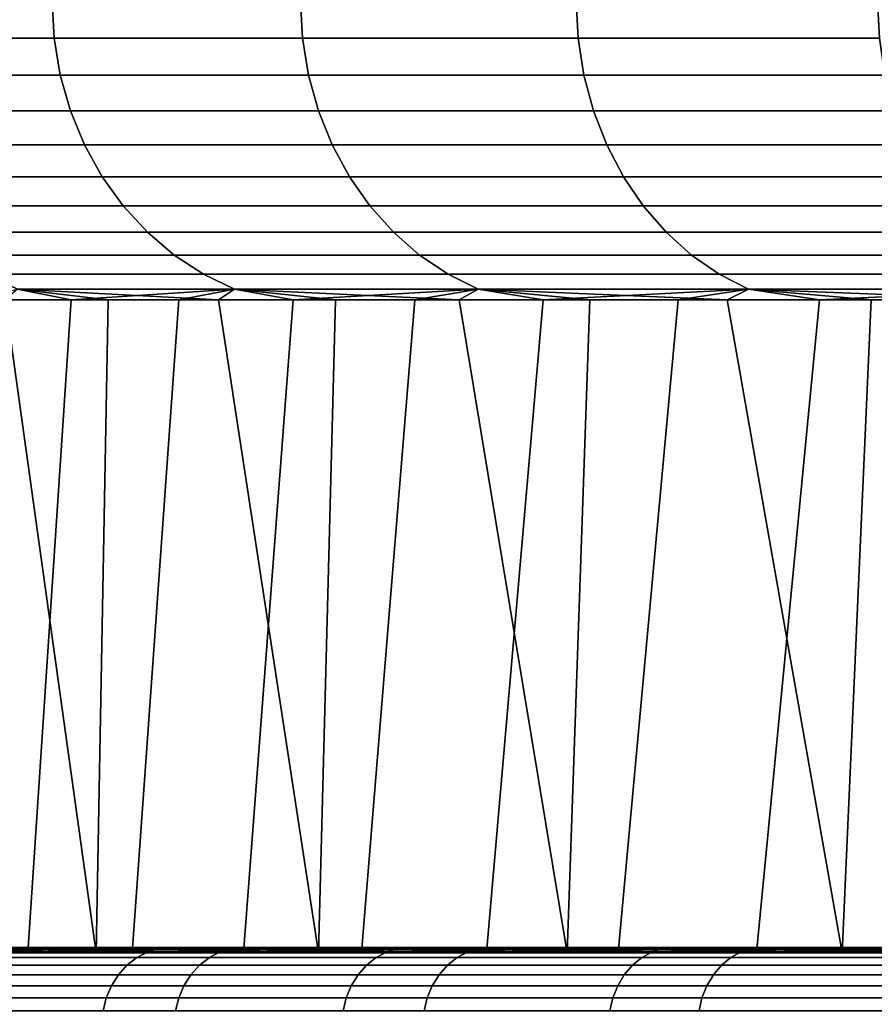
# Model space of a CAD drawing. Header units: metres. Extents: x -166 to 33, y -71 to 34.
# Tile 79 of 256: x -7.2 to -5.53, y -56.06 to -54.14. Entities that reach past the tile are written whole.
import ezdxf

# ---------------------------------------------------------------- set-up
doc = ezdxf.new("R2010")
doc.units = ezdxf.units.M
doc.layers.add('solid_12208131', color=7, linetype='CONTINUOUS')

msp = doc.modelspace()

# ---------------------------------------------------------------- linework, layer by layer
at = {"layer": 'solid_12208131'}
for points in [[(-7.561203, -54.172878, 73.475143), (-7.128992, -54.172878, 74.479897), (-7.133023, -54.099998, 74.481758), (-7.56533, -54.099998, 73.476791)], [(-7.128992, -54.172878, 57.520107), (-7.561203, -54.172878, 58.524853), (-7.56533, -54.099998, 58.523209), (-7.133023, -54.099998, 57.518242)], [(-7.128992, -54.172878, 74.479897), (-6.643018, -54.172878, 75.45977), (-6.646943, -54.099998, 75.461853), (-7.133023, -54.099998, 74.481758)], [(-6.643018, -54.172878, 56.54023), (-7.128992, -54.172878, 57.520107), (-7.133023, -54.099998, 57.518242), (-6.646943, -54.099998, 56.538151)], [(-6.643018, -54.172878, 75.45977), (-6.104709, -54.172878, 76.411896), (-6.108515, -54.099998, 76.414185), (-6.646943, -54.099998, 75.461853)], [(-6.104709, -54.172878, 55.5881), (-6.643018, -54.172878, 56.54023), (-6.646943, -54.099998, 56.538151), (-6.108515, -54.099998, 55.585812)], [(-6.104709, -54.172878, 76.411896), (-5.515641, -54.172878, 77.333488), (-5.519318, -54.099998, 77.335976), (-6.108515, -54.099998, 76.414185)], [(-5.515641, -54.172878, 54.666515), (-6.104709, -54.172878, 55.5881), (-6.108515, -54.099998, 55.585812), (-5.519318, -54.099998, 54.664021)], [(-7.548867, -54.244747, 73.47023), (-7.11694, -54.244747, 74.474319), (-7.128992, -54.172878, 74.479897), (-7.561203, -54.172878, 73.475143)], [(-7.11694, -54.244747, 57.525681), (-7.548867, -54.244747, 58.52977), (-7.561203, -54.172878, 58.524853), (-7.128992, -54.172878, 57.520107)], [(-7.11694, -54.244747, 74.474319), (-6.631287, -54.244747, 75.453552), (-6.643018, -54.172878, 75.45977), (-7.128992, -54.172878, 74.479897)], [(-6.631287, -54.244747, 56.546452), (-7.11694, -54.244747, 57.525681), (-7.128992, -54.172878, 57.520107), (-6.643018, -54.172878, 56.54023)], [(-6.631287, -54.244747, 75.453552), (-6.09333, -54.244747, 76.405052), (-6.104709, -54.172878, 76.411896), (-6.643018, -54.172878, 75.45977)], [(-6.09333, -54.244747, 55.594948), (-6.631287, -54.244747, 56.546452), (-6.643018, -54.172878, 56.54023), (-6.104709, -54.172878, 55.5881)], [(-6.09333, -54.244747, 76.405052), (-5.50465, -54.244747, 77.326035), (-5.515641, -54.172878, 77.333488), (-6.104709, -54.172878, 76.411896)], [(-5.50465, -54.244747, 54.673965), (-6.09333, -54.244747, 55.594948), (-6.104709, -54.172878, 55.5881), (-5.515641, -54.172878, 54.666515)], [(-7.528506, -54.314465, 73.46212), (-7.097048, -54.314465, 74.465118), (-7.11694, -54.244747, 74.474319), (-7.548867, -54.244747, 73.47023)], [(-7.097048, -54.314465, 57.534885), (-7.528506, -54.314465, 58.53788), (-7.548867, -54.244747, 58.52977), (-7.11694, -54.244747, 57.525681)], [(-7.097048, -54.314465, 74.465118), (-6.611922, -54.314465, 75.443283), (-6.631287, -54.244747, 75.453552), (-7.11694, -54.244747, 74.474319)], [(-6.611922, -54.314465, 56.556717), (-7.097048, -54.314465, 57.534885), (-7.11694, -54.244747, 57.525681), (-6.631287, -54.244747, 56.546452)], [(-6.611922, -54.314465, 75.443283), (-6.07455, -54.314465, 76.393753), (-6.09333, -54.244747, 76.405052), (-6.631287, -54.244747, 75.453552)], [(-6.07455, -54.314465, 55.606247), (-6.611922, -54.314465, 56.556717), (-6.631287, -54.244747, 56.546452), (-6.09333, -54.244747, 55.594948)], [(-6.07455, -54.314465, 76.393753), (-5.486509, -54.314465, 77.313736), (-5.50465, -54.244747, 77.326035), (-6.09333, -54.244747, 76.405052)], [(-5.486509, -54.314465, 54.686268), (-6.07455, -54.314465, 55.606247), (-6.09333, -54.244747, 55.594948), (-5.50465, -54.244747, 54.673965)], [(-7.500421, -54.381004, 73.450928), (-7.06961, -54.381004, 74.452423), (-7.097048, -54.314465, 74.465118), (-7.528506, -54.314465, 73.46212)], [(-7.06961, -54.381004, 57.547577), (-7.500421, -54.381004, 58.549072), (-7.528506, -54.314465, 58.53788), (-7.097048, -54.314465, 57.534885)], [(-7.06961, -54.381004, 74.452423), (-6.585211, -54.381004, 75.429123), (-6.611922, -54.314465, 75.443283), (-7.097048, -54.314465, 74.465118)], [(-6.585211, -54.381004, 56.570877), (-7.06961, -54.381004, 57.547577), (-7.097048, -54.314465, 57.534885), (-6.611922, -54.314465, 56.556717)], [(-6.585211, -54.381004, 75.429123), (-6.048645, -54.381004, 76.378166), (-6.07455, -54.314465, 76.393753), (-6.611922, -54.314465, 75.443283)], [(-6.048645, -54.381004, 55.621834), (-6.585211, -54.381004, 56.570877), (-6.611922, -54.314465, 56.556717), (-6.07455, -54.314465, 55.606247)], [(-6.048645, -54.381004, 76.378166), (-5.461486, -54.381004, 77.296768), (-5.486509, -54.314465, 77.313736), (-6.07455, -54.314465, 76.393753)], [(-5.461486, -54.381004, 54.703232), (-6.048645, -54.381004, 55.621834), (-6.07455, -54.314465, 55.606247), (-5.486509, -54.314465, 54.686268)], [(-7.465028, -54.443375, 73.436829), (-7.035033, -54.443375, 74.436424), (-7.06961, -54.381004, 74.452423), (-7.500421, -54.381004, 73.450928)], [(-7.035033, -54.443375, 57.563576), (-7.465028, -54.443375, 58.563171), (-7.500421, -54.381004, 58.549072), (-7.06961, -54.381004, 57.547577)], [(-7.035033, -54.443375, 74.436424), (-6.551551, -54.443375, 75.411278), (-6.585211, -54.381004, 75.429123), (-7.06961, -54.381004, 74.452423)], [(-6.551551, -54.443375, 56.588722), (-7.035033, -54.443375, 57.563576), (-7.06961, -54.381004, 57.547577), (-6.585211, -54.381004, 56.570877)], [(-6.551551, -54.443375, 75.411278), (-6.016, -54.443375, 76.358521), (-6.048645, -54.381004, 76.378166), (-6.585211, -54.381004, 75.429123)], [(-6.016, -54.443375, 55.641476), (-6.551551, -54.443375, 56.588722), (-6.585211, -54.381004, 56.570877), (-6.048645, -54.381004, 55.621834)], [(-6.016, -54.443375, 76.358521), (-5.429953, -54.443375, 77.275391), (-5.461486, -54.381004, 77.296768), (-6.048645, -54.381004, 76.378166)], [(-5.429953, -54.443375, 54.724613), (-6.016, -54.443375, 55.641476), (-6.048645, -54.381004, 55.621834), (-5.461486, -54.381004, 54.703232)], [(-7.422854, -54.500648, 73.420021), (-6.993831, -54.500648, 74.417366), (-7.035033, -54.443375, 74.436424), (-7.465028, -54.443375, 73.436829)], [(-6.993831, -54.500648, 57.582638), (-7.422854, -54.500648, 58.579975), (-7.465028, -54.443375, 58.563171), (-7.035033, -54.443375, 57.563576)], [(-6.993831, -54.500648, 74.417366), (-6.511441, -54.500648, 75.390015), (-6.551551, -54.443375, 75.411278), (-7.035033, -54.443375, 74.436424)], [(-6.511441, -54.500648, 56.609989), (-6.993831, -54.500648, 57.582638), (-7.035033, -54.443375, 57.563576), (-6.551551, -54.443375, 56.588722)], [(-6.511441, -54.500648, 75.390015), (-5.9771, -54.500648, 76.335121), (-6.016, -54.443375, 76.358521), (-6.551551, -54.443375, 75.411278)], [(-5.9771, -54.500648, 55.664883), (-6.511441, -54.500648, 56.609989), (-6.551551, -54.443375, 56.588722), (-6.016, -54.443375, 55.641476)], [(-5.9771, -54.500648, 76.335121), (-5.392377, -54.500648, 77.249908), (-5.429953, -54.443375, 77.275391), (-6.016, -54.443375, 76.358521)], [(-5.392377, -54.500648, 54.750088), (-5.9771, -54.500648, 55.664883), (-6.016, -54.443375, 55.641476), (-5.429953, -54.443375, 54.724613)], [(-7.374524, -54.551979, 73.400764), (-6.946614, -54.551979, 74.395515), (-6.993831, -54.500648, 74.417366), (-7.422854, -54.500648, 73.420021)], [(-6.946614, -54.551979, 57.604481), (-7.374524, -54.551979, 58.599232), (-7.422854, -54.500648, 58.579975), (-6.993831, -54.500648, 57.582638)], [(-6.946614, -54.551979, 74.395515), (-6.465476, -54.551979, 75.365646), (-6.511441, -54.500648, 75.390015), (-6.993831, -54.500648, 74.417366)], [(-6.465476, -54.551979, 56.634357), (-6.946614, -54.551979, 57.604481), (-6.993831, -54.500648, 57.582638), (-6.511441, -54.500648, 56.609989)], [(-6.465476, -54.551979, 75.365646), (-5.932522, -54.551979, 76.308296), (-5.9771, -54.500648, 76.335121), (-6.511441, -54.500648, 75.390015)], [(-5.932522, -54.551979, 55.691704), (-6.465476, -54.551979, 56.634357), (-6.511441, -54.500648, 56.609989), (-5.9771, -54.500648, 55.664883)], [(-5.932522, -54.551979, 76.308296), (-5.349316, -54.551979, 77.220718), (-5.392377, -54.500648, 77.249908), (-5.9771, -54.500648, 76.335121)], [(-5.349316, -54.551979, 54.779285), (-5.932522, -54.551979, 55.691704), (-5.9771, -54.500648, 55.664883), (-5.392377, -54.500648, 54.750088)], [(-7.320755, -54.596603, 73.379341), (-6.894083, -54.596603, 74.371216), (-6.946614, -54.551979, 74.395515), (-7.374524, -54.551979, 73.400764)], [(-6.894083, -54.596603, 57.628784), (-7.320755, -54.596603, 58.620655), (-7.374524, -54.551979, 58.599232), (-6.946614, -54.551979, 57.604481)], [(-6.894083, -54.596603, 74.371216), (-6.414338, -54.596603, 75.338531), (-6.465476, -54.551979, 75.365646), (-6.946614, -54.551979, 74.395515)], [(-6.414338, -54.596603, 56.661469), (-6.894083, -54.596603, 57.628784), (-6.946614, -54.551979, 57.604481), (-6.465476, -54.551979, 56.634357)], [(-6.414338, -54.596603, 75.338531), (-5.882927, -54.596603, 76.278458), (-5.932522, -54.551979, 76.308296), (-6.465476, -54.551979, 75.365646)], [(-5.882927, -54.596603, 55.721542), (-6.414338, -54.596603, 56.661469), (-6.465476, -54.551979, 56.634357), (-5.932522, -54.551979, 55.691704)], [(-5.882927, -54.596603, 76.278458), (-5.301409, -54.596603, 77.188232), (-5.349316, -54.551979, 77.220718), (-5.932522, -54.551979, 76.308296)], [(-5.301409, -54.596603, 54.811768), (-5.882927, -54.596603, 55.721542), (-5.932522, -54.551979, 55.691704), (-5.349316, -54.551979, 54.779285)], [(-7.262344, -54.633858, 73.356071), (-6.837018, -54.633858, 74.34481), (-6.894083, -54.596603, 74.371216), (-7.320755, -54.596603, 73.379341)], [(-6.837018, -54.633858, 57.655186), (-7.262344, -54.633858, 58.643929), (-7.320755, -54.596603, 58.620655), (-6.894083, -54.596603, 57.628784)], [(-6.837018, -54.633858, 74.34481), (-6.358787, -54.633858, 75.309082), (-6.414338, -54.596603, 75.338531), (-6.894083, -54.596603, 74.371216)], [(-6.358787, -54.633858, 56.690922), (-6.837018, -54.633858, 57.655186), (-6.894083, -54.596603, 57.628784), (-6.414338, -54.596603, 56.661469)], [(-6.358787, -54.633858, 75.309082), (-5.829051, -54.633858, 76.24604), (-5.882927, -54.596603, 76.278458), (-6.414338, -54.596603, 75.338531)], [(-5.829051, -54.633858, 55.75396), (-6.358787, -54.633858, 56.690922), (-6.414338, -54.596603, 56.661469), (-5.882927, -54.596603, 55.721542)], [(-5.829051, -54.633858, 76.24604), (-5.249368, -54.633858, 77.152946), (-5.301409, -54.596603, 77.188232), (-5.882927, -54.596603, 76.278458)], [(-5.249368, -54.633858, 54.847054), (-5.829051, -54.633858, 55.75396), (-5.882927, -54.596603, 55.721542), (-5.301409, -54.596603, 54.811768)], [(-6.837018, -54.633858, 74.34481), (-7.262344, -54.633858, 73.356071), (-7.20016, -54.663193, 73.331291), (-6.776266, -54.663193, 74.316704)], [(-7.262344, -54.633858, 58.643929), (-6.837018, -54.633858, 57.655186), (-6.776266, -54.663193, 57.683292), (-7.20016, -54.663193, 58.668705)], [(-6.358787, -54.633858, 75.309082), (-6.837018, -54.633858, 74.34481), (-6.776266, -54.663193, 74.316704), (-6.299644, -54.663193, 75.277725)], [(-6.837018, -54.633858, 57.655186), (-6.358787, -54.633858, 56.690922), (-6.299644, -54.663193, 56.722275), (-6.776266, -54.663193, 57.683292)], [(-5.829051, -54.633858, 76.24604), (-6.358787, -54.633858, 75.309082), (-6.299644, -54.663193, 75.277725), (-5.771694, -54.663193, 76.211533)], [(-6.358787, -54.633858, 56.690922), (-5.829051, -54.633858, 55.75396), (-5.771694, -54.663193, 55.788471), (-6.299644, -54.663193, 56.722275)], [(-5.249368, -54.633858, 77.152946), (-5.829051, -54.633858, 76.24604), (-5.771694, -54.663193, 76.211533), (-5.193963, -54.663193, 77.115379)], [(-5.829051, -54.633858, 55.75396), (-5.249368, -54.633858, 54.847054), (-5.193963, -54.663193, 54.884617), (-5.771694, -54.663193, 55.788471)], [(-7.095613, -54.684006, 58.594334), (-7.292138, -54.684006, 59.099693), (-7.20016, -54.663193, 58.668705)], [(-7.224362, -54.684006, 73.079285), (-7.022946, -54.684006, 73.582718), (-7.20016, -54.663193, 73.331291)], [(-6.807778, -54.684006, 74.080429), (-6.776266, -54.663193, 74.316704), (-7.20016, -54.663193, 73.331291)], [(-7.022946, -54.684006, 73.582718), (-6.807778, -54.684006, 74.080429), (-7.20016, -54.663193, 73.331291)], [(-7.095613, -54.684006, 58.594334), (-7.20016, -54.663193, 58.668705), (-6.776266, -54.663193, 57.683292)], [(-6.88528, -54.684006, 58.094559), (-7.095613, -54.684006, 58.594334), (-6.776266, -54.663193, 57.683292)], [(-6.661299, -54.684006, 57.60075), (-6.88528, -54.684006, 58.094559), (-6.776266, -54.663193, 57.683292)], [(-6.807778, -54.684006, 74.080429), (-6.579019, -54.684006, 74.572037), (-6.776266, -54.663193, 74.316704)], [(-6.336842, -54.684006, 75.057182), (-6.299644, -54.663193, 75.277725), (-6.776266, -54.663193, 74.316704)], [(-6.579019, -54.684006, 74.572037), (-6.336842, -54.684006, 75.057182), (-6.776266, -54.663193, 74.316704)], [(-6.661299, -54.684006, 57.60075), (-6.776266, -54.663193, 57.683292), (-6.299644, -54.663193, 56.722275)], [(-6.423837, -54.684006, 57.113281), (-6.661299, -54.684006, 57.60075), (-6.299644, -54.663193, 56.722275)], [(-6.173075, -54.684006, 56.632523), (-6.423837, -54.684006, 57.113281), (-6.299644, -54.663193, 56.722275)], [(-6.336842, -54.684006, 75.057182), (-6.081429, -54.684006, 75.535492), (-6.299644, -54.663193, 75.277725)], [(-5.812975, -54.684006, 76.006599), (-5.771694, -54.663193, 76.211533), (-6.299644, -54.663193, 75.277725)], [(-6.081429, -54.684006, 75.535492), (-5.812975, -54.684006, 76.006599), (-6.299644, -54.663193, 75.277725)], [(-6.173075, -54.684006, 56.632523), (-6.299644, -54.663193, 56.722275), (-5.771694, -54.663193, 55.788471)], [(-5.909201, -54.684006, 56.158829), (-6.173075, -54.684006, 56.632523), (-5.771694, -54.663193, 55.788471)], [(-5.632414, -54.684006, 55.692566), (-5.909201, -54.684006, 56.158829), (-5.771694, -54.663193, 55.788471)], [(-5.812975, -54.684006, 76.006599), (-5.531681, -54.684006, 76.470161), (-5.771694, -54.663193, 76.211533)], [(-5.237759, -54.684006, 76.925819), (-5.193963, -54.663193, 77.115379), (-5.771694, -54.663193, 76.211533)], [(-5.531681, -54.684006, 76.470161), (-5.237759, -54.684006, 76.925819), (-5.771694, -54.663193, 76.211533)], [(-5.632414, -54.684006, 55.692566), (-5.771694, -54.663193, 55.788471), (-5.193963, -54.663193, 54.884617)], [(-5.342924, -54.684006, 55.234081), (-5.632414, -54.684006, 55.692566), (-5.193963, -54.663193, 54.884617)], [(-7.427266, -55.960491, 72.526741), (-7.046491, -55.960491, 73.525887), (-7.224362, -54.684006, 73.079285), (-7.411873, -54.684006, 72.570511)], [(-7.370015, -55.960491, 59.312107), (-7.292138, -54.684006, 59.099693), (-7.095613, -54.684006, 58.594334), (-7.180026, -55.960491, 58.806389)], [(-7.046491, -55.960491, 73.525887), (-7.022946, -54.684006, 73.582718), (-7.224362, -54.684006, 73.079285)], [(-7.180026, -55.960491, 58.806389), (-7.095613, -54.684006, 58.594334), (-6.88528, -54.684006, 58.094559), (-6.976162, -55.960491, 58.305813)], [(-7.046491, -55.960491, 73.525887), (-6.612334, -55.960491, 74.502594), (-6.807778, -54.684006, 74.080429), (-7.022946, -54.684006, 73.582718)], [(-6.976162, -55.960491, 58.305813), (-6.88528, -54.684006, 58.094559), (-6.661299, -54.684006, 57.60075), (-6.758646, -55.960491, 57.810959)], [(-6.612334, -55.960491, 74.502594), (-6.579019, -54.684006, 74.572037), (-6.807778, -54.684006, 74.080429)], [(-6.758646, -55.960491, 57.810959), (-6.661299, -54.684006, 57.60075), (-6.423837, -54.684006, 57.113281), (-6.527713, -55.960491, 57.322353)], [(-6.612334, -55.960491, 74.502594), (-6.125935, -55.960491, 75.454384), (-6.336842, -54.684006, 75.057182), (-6.579019, -54.684006, 74.572037)], [(-6.527713, -55.960491, 57.322353), (-6.423837, -54.684006, 57.113281), (-6.173075, -54.684006, 56.632523), (-6.283606, -55.960491, 56.840473)], [(-6.125935, -55.960491, 75.454384), (-6.081429, -54.684006, 75.535492), (-6.336842, -54.684006, 75.057182)], [(-6.283606, -55.960491, 56.840473), (-6.173075, -54.684006, 56.632523), (-5.909201, -54.684006, 56.158829), (-6.026339, -55.960491, 56.365341)], [(-6.125935, -55.960491, 75.454384), (-5.588526, -55.960491, 76.378769), (-5.812975, -54.684006, 76.006599), (-6.081429, -54.684006, 75.535492)], [(-6.026339, -55.960491, 56.365341), (-5.909201, -54.684006, 56.158829), (-5.632414, -54.684006, 55.692566), (-5.756042, -55.960491, 55.897228)], [(-5.588526, -55.960491, 76.378769), (-5.531681, -54.684006, 76.470161), (-5.812975, -54.684006, 76.006599)], [(-5.756042, -55.960491, 55.897228), (-5.632414, -54.684006, 55.692566), (-5.342924, -54.684006, 55.234081), (-5.473028, -55.960491, 55.436691)], [(-5.588526, -55.960491, 76.378769), (-5.002191, -55.960491, 77.272194), (-5.237759, -54.684006, 76.925819), (-5.531681, -54.684006, 76.470161)], [(-7.615408, -55.950001, 59.675213), (-7.562981, -55.950001, 59.699005), (-7.19222, -55.950001, 58.687122), (-7.243217, -55.950001, 58.66037)], [(-7.54745, -55.95118, 59.711697), (-7.177464, -55.95118, 58.70079), (-7.19222, -55.950001, 58.687122), (-7.562981, -55.950001, 59.699005)], [(-7.177464, -55.95118, 58.70079), (-7.54745, -55.95118, 59.711697), (-7.529923, -55.954697, 59.717575), (-7.160284, -55.954697, 58.707615)], [(-7.180026, -55.960491, 58.806389), (-7.160284, -55.954697, 58.707615), (-7.529923, -55.954697, 59.717575)], [(-7.370015, -55.960491, 59.312107), (-7.180026, -55.960491, 58.806389), (-7.529923, -55.954697, 59.717575)], [(-7.50876, -55.95118, 72.402496), (-7.528088, -55.950001, 72.403961), (-7.206303, -55.950001, 73.431717), (-7.151754, -55.950001, 73.413841)], [(-7.132617, -55.95118, 73.411125), (-7.50876, -55.95118, 72.402496), (-7.151754, -55.950001, 73.413841)], [(-7.50876, -55.95118, 72.402496), (-7.132617, -55.95118, 73.411125), (-7.115479, -55.954697, 73.404198), (-7.49127, -55.954697, 72.396507)], [(-7.427266, -55.960491, 72.526741), (-7.49127, -55.954697, 72.396507), (-7.115479, -55.954697, 73.404198)], [(-7.046491, -55.960491, 73.525887), (-7.427266, -55.960491, 72.526741), (-7.115479, -55.954697, 73.404198)], [(-7.359705, -55.958992, 73.182854), (-6.945265, -55.958992, 74.173454), (-6.922207, -55.952248, 74.163071), (-7.336121, -55.952248, 73.173721)], [(-7.336121, -55.952248, 73.173721), (-6.922207, -55.952248, 74.163071), (-7.206303, -55.950001, 73.431717)], [(-7.243217, -55.950001, 58.66037), (-7.19222, -55.950001, 58.687122), (-6.766907, -55.950001, 57.696857), (-6.816308, -55.950001, 57.667225)], [(-7.211745, -55.952248, 58.512829), (-7.243217, -55.950001, 58.66037), (-6.816308, -55.950001, 57.667225)], [(-6.803984, -55.958992, 57.519875), (-7.235171, -55.958992, 58.503304), (-7.211745, -55.952248, 58.512829), (-6.781106, -55.952248, 57.530651)], [(-6.781106, -55.952248, 57.530651), (-7.211745, -55.952248, 58.512829), (-6.816308, -55.950001, 57.667225)], [(-6.922207, -55.952248, 74.163071), (-6.77446, -55.950001, 74.422668), (-7.151754, -55.950001, 73.413841), (-7.206303, -55.950001, 73.431717)], [(-7.177464, -55.95118, 58.70079), (-6.753013, -55.95118, 57.711517), (-6.766907, -55.950001, 57.696857), (-7.19222, -55.950001, 58.687122)], [(-7.180026, -55.960491, 58.806389), (-6.976162, -55.960491, 58.305813), (-7.160284, -55.954697, 58.707615)], [(-6.753013, -55.95118, 57.711517), (-7.177464, -55.95118, 58.70079), (-7.160284, -55.954697, 58.707615), (-6.736229, -55.954697, 57.719265)], [(-6.758646, -55.960491, 57.810959), (-6.736229, -55.954697, 57.719265), (-7.160284, -55.954697, 58.707615)], [(-6.976162, -55.960491, 58.305813), (-6.758646, -55.960491, 57.810959), (-7.160284, -55.954697, 58.707615)], [(-7.132617, -55.95118, 73.411125), (-7.151754, -55.950001, 73.413841), (-6.77446, -55.950001, 74.422668), (-6.72103, -55.950001, 74.401703)], [(-6.702143, -55.95118, 74.397789), (-7.132617, -55.95118, 73.411125), (-6.72103, -55.950001, 74.401703)], [(-7.132617, -55.95118, 73.411125), (-6.702143, -55.95118, 74.397789), (-6.685407, -55.954697, 74.389938), (-7.115479, -55.954697, 73.404198)], [(-7.046491, -55.960491, 73.525887), (-7.115479, -55.954697, 73.404198), (-6.685407, -55.954697, 74.389938)], [(-6.612334, -55.960491, 74.502594), (-7.046491, -55.960491, 73.525887), (-6.685407, -55.954697, 74.389938)], [(-6.945265, -55.958992, 74.173454), (-6.477997, -55.958992, 75.140266), (-6.455534, -55.952248, 75.128647), (-6.922207, -55.952248, 74.163071)], [(-6.922207, -55.952248, 74.163071), (-6.455534, -55.952248, 75.128647), (-6.77446, -55.950001, 74.422668)], [(-6.816308, -55.950001, 57.667225), (-6.766907, -55.950001, 57.696857), (-6.288348, -55.950001, 56.731251), (-6.33599, -55.950001, 56.698841)], [(-6.781106, -55.952248, 57.530651), (-6.816308, -55.950001, 57.667225), (-6.33599, -55.950001, 56.698841)], [(-6.320381, -55.958992, 56.561131), (-6.803984, -55.958992, 57.519875), (-6.781106, -55.952248, 57.530651), (-6.298118, -55.952248, 56.573128)], [(-6.298118, -55.952248, 56.573128), (-6.781106, -55.952248, 57.530651), (-6.33599, -55.950001, 56.698841)], [(-6.455534, -55.952248, 75.128647), (-6.289314, -55.950001, 75.388626), (-6.72103, -55.950001, 74.401703), (-6.77446, -55.950001, 74.422668)], [(-6.753013, -55.95118, 57.711517), (-6.275356, -55.95118, 56.746807), (-6.288348, -55.950001, 56.731251), (-6.766907, -55.950001, 57.696857)], [(-6.758646, -55.960491, 57.810959), (-6.527713, -55.960491, 57.322353), (-6.736229, -55.954697, 57.719265)], [(-6.275356, -55.95118, 56.746807), (-6.753013, -55.95118, 57.711517), (-6.736229, -55.954697, 57.719265), (-6.259019, -55.954697, 56.755459)], [(-6.283606, -55.960491, 56.840473), (-6.259019, -55.954697, 56.755459), (-6.736229, -55.954697, 57.719265)], [(-6.527713, -55.960491, 57.322353), (-6.283606, -55.960491, 56.840473), (-6.736229, -55.954697, 57.719265)], [(-6.702143, -55.95118, 74.397789), (-6.72103, -55.950001, 74.401703), (-6.289314, -55.950001, 75.388626), (-6.237177, -55.950001, 75.364655)], [(-6.218612, -55.95118, 75.359573), (-6.702143, -55.95118, 74.397789), (-6.237177, -55.950001, 75.364655)], [(-6.702143, -55.95118, 74.397789), (-6.218612, -55.95118, 75.359573), (-6.202328, -55.954697, 75.350822), (-6.685407, -55.954697, 74.389938)], [(-6.612334, -55.960491, 74.502594), (-6.685407, -55.954697, 74.389938), (-6.202328, -55.954697, 75.350822)], [(-6.125935, -55.960491, 75.454384), (-6.612334, -55.960491, 74.502594), (-6.202328, -55.954697, 75.350822)], [(-6.477997, -55.958992, 75.140266), (-5.959263, -55.958992, 76.08046), (-5.937459, -55.952248, 76.06765), (-6.455534, -55.952248, 75.128647)], [(-6.455534, -55.952248, 75.128647), (-5.937459, -55.952248, 76.06765), (-6.289314, -55.950001, 75.388626)], [(-6.33599, -55.950001, 56.698841), (-6.288348, -55.950001, 56.731251), (-5.757941, -55.950001, 55.793133), (-5.803669, -55.950001, 55.758041)], [(-6.298118, -55.952248, 56.573128), (-6.33599, -55.950001, 56.698841), (-5.803669, -55.950001, 55.758041)], [(-5.78577, -55.958992, 55.629871), (-6.320381, -55.958992, 56.561131), (-6.298118, -55.952248, 56.573128), (-5.764186, -55.952248, 55.643047)], [(-5.764186, -55.952248, 55.643047), (-6.298118, -55.952248, 56.573128), (-5.803669, -55.950001, 55.758041)], [(-5.937459, -55.952248, 76.06765), (-5.75228, -55.950001, 76.326797), (-6.237177, -55.950001, 75.364655), (-6.289314, -55.950001, 75.388626)], [(-6.275356, -55.95118, 56.746807), (-5.745907, -55.95118, 55.809521), (-5.757941, -55.950001, 55.793133), (-6.288348, -55.950001, 56.731251)], [(-6.283606, -55.960491, 56.840473), (-6.026339, -55.960491, 56.365341), (-6.259019, -55.954697, 56.755459)], [(-5.745907, -55.95118, 55.809521), (-6.275356, -55.95118, 56.746807), (-6.259019, -55.954697, 56.755459), (-5.730065, -55.954697, 55.819046)], [(-5.756042, -55.960491, 55.897228), (-5.730065, -55.954697, 55.819046), (-6.259019, -55.954697, 56.755459)], [(-6.026339, -55.960491, 56.365341), (-5.756042, -55.960491, 55.897228), (-6.259019, -55.954697, 56.755459)], [(-6.218612, -55.95118, 75.359573), (-6.237177, -55.950001, 75.364655), (-5.75228, -55.950001, 76.326797), (-5.701605, -55.950001, 76.299889)], [(-5.683458, -55.95118, 76.29361), (-6.218612, -55.95118, 75.359573), (-5.701605, -55.950001, 76.299889)], [(-6.218612, -55.95118, 75.359573), (-5.683458, -55.95118, 76.29361), (-5.667675, -55.954697, 76.283989), (-6.202328, -55.954697, 75.350822)], [(-6.125935, -55.960491, 75.454384), (-6.202328, -55.954697, 75.350822), (-5.667675, -55.954697, 76.283989)], [(-5.588526, -55.960491, 76.378769), (-6.125935, -55.960491, 75.454384), (-5.667675, -55.954697, 76.283989)], [(-5.959263, -55.958992, 76.08046), (-5.390572, -55.958992, 76.99131), (-5.36949, -55.952248, 76.977341), (-5.937459, -55.952248, 76.06765)], [(-5.937459, -55.952248, 76.06765), (-5.36949, -55.952248, 76.977341), (-5.75228, -55.950001, 76.326797)], [(-5.803669, -55.950001, 55.758041), (-5.757941, -55.950001, 55.793133), (-5.177268, -55.950001, 54.885277), (-5.220932, -55.950001, 54.847626)], [(-5.764186, -55.952248, 55.643047), (-5.803669, -55.950001, 55.758041), (-5.220932, -55.950001, 54.847626)], [(-5.201708, -55.958992, 54.728802), (-5.78577, -55.958992, 55.629871), (-5.764186, -55.952248, 55.643047), (-5.180867, -55.952248, 54.743122)], [(-5.180867, -55.952248, 54.743122), (-5.764186, -55.952248, 55.643047), (-5.220932, -55.950001, 54.847626)], [(-5.745907, -55.95118, 55.809521), (-5.166236, -55.95118, 54.902435), (-5.177268, -55.950001, 54.885277), (-5.757941, -55.950001, 55.793133)], [(-5.756042, -55.960491, 55.897228), (-5.473028, -55.960491, 55.436691), (-5.730065, -55.954697, 55.819046)], [(-5.36949, -55.952248, 76.977341), (-5.165005, -55.950001, 77.234283), (-5.701605, -55.950001, 76.299889), (-5.75228, -55.950001, 76.326797)], [(-5.166236, -55.95118, 54.902435), (-5.745907, -55.95118, 55.809521), (-5.730065, -55.954697, 55.819046), (-5.150937, -55.954697, 54.912811)], [(-5.17764, -55.960491, 54.984272), (-5.150937, -55.954697, 54.912811), (-5.730065, -55.954697, 55.819046)], [(-5.473028, -55.960491, 55.436691), (-5.17764, -55.960491, 54.984272), (-5.730065, -55.954697, 55.819046)], [(-5.683458, -55.95118, 76.29361), (-5.701605, -55.950001, 76.299889), (-5.165005, -55.950001, 77.234283), (-5.115957, -55.950001, 77.204529)], [(-5.098268, -55.95118, 77.197144), (-5.683458, -55.95118, 76.29361), (-5.115957, -55.950001, 77.204529)], [(-5.683458, -55.95118, 76.29361), (-5.098268, -55.95118, 77.197144), (-5.083032, -55.954697, 77.186676), (-5.667675, -55.954697, 76.283989)], [(-5.588526, -55.960491, 76.378769), (-5.667675, -55.954697, 76.283989), (-5.083032, -55.954697, 77.186676)], [(-5.002191, -55.960491, 77.272194), (-5.588526, -55.960491, 76.378769), (-5.083032, -55.954697, 77.186676)], [(-6.966902, -55.970032, 74.183205), (-7.381836, -55.970032, 73.191414), (-7.401842, -55.985027, 73.199158), (-6.986461, -55.985027, 74.192009)], [(-6.945265, -55.958992, 74.173454), (-7.359705, -55.958992, 73.182854), (-7.381836, -55.970032, 73.191414), (-6.966902, -55.970032, 74.183205)], [(-7.257154, -55.970032, 58.494366), (-6.825453, -55.970032, 57.509762), (-6.84486, -55.985027, 57.500622), (-7.277025, -55.985027, 58.486282)], [(-7.235171, -55.958992, 58.503304), (-6.803984, -55.958992, 57.519875), (-6.825453, -55.970032, 57.509762), (-7.257154, -55.970032, 58.494366)], [(-6.499077, -55.970032, 75.151161), (-6.966902, -55.970032, 74.183205), (-6.986461, -55.985027, 74.192009), (-6.518132, -55.985027, 75.161011)], [(-6.477997, -55.958992, 75.140266), (-6.945265, -55.958992, 74.173454), (-6.966902, -55.970032, 74.183205), (-6.499077, -55.970032, 75.151161)], [(-6.825453, -55.970032, 57.509762), (-6.341274, -55.970032, 56.549877), (-6.360159, -55.985027, 56.539703), (-6.84486, -55.985027, 57.500622)], [(-6.803984, -55.958992, 57.519875), (-6.320381, -55.958992, 56.561131), (-6.341274, -55.970032, 56.549877), (-6.825453, -55.970032, 57.509762)], [(-5.979724, -55.970032, 76.092484), (-6.499077, -55.970032, 75.151161), (-6.518132, -55.985027, 75.161011), (-5.99822, -55.985027, 76.103348)], [(-5.959263, -55.958992, 76.08046), (-6.477997, -55.958992, 75.140266), (-6.499077, -55.970032, 75.151161), (-5.979724, -55.970032, 76.092484)], [(-6.341274, -55.970032, 56.549877), (-5.806026, -55.970032, 55.617504), (-5.824334, -55.985027, 55.606327), (-6.360159, -55.985027, 56.539703)], [(-6.320381, -55.958992, 56.561131), (-5.78577, -55.958992, 55.629871), (-5.806026, -55.970032, 55.617504), (-6.341274, -55.970032, 56.549877)], [(-5.410356, -55.970032, 77.004417), (-5.979724, -55.970032, 76.092484), (-5.99822, -55.985027, 76.103348), (-5.428238, -55.985027, 77.016266)], [(-5.390572, -55.958992, 76.99131), (-5.959263, -55.958992, 76.08046), (-5.979724, -55.970032, 76.092484), (-5.410356, -55.970032, 77.004417)], [(-5.806026, -55.970032, 55.617504), (-5.221267, -55.970032, 54.715359), (-5.238946, -55.985027, 54.703209), (-5.824334, -55.985027, 55.606327)], [(-5.78577, -55.958992, 55.629871), (-5.201708, -55.958992, 54.728802), (-5.221267, -55.970032, 54.715359), (-5.806026, -55.970032, 55.617504)], [(-6.986461, -55.985027, 74.192009), (-7.401842, -55.985027, 73.199158), (-7.419112, -56.003521, 73.205841), (-7.003345, -56.003521, 74.199615)], [(-7.277025, -55.985027, 58.486282), (-6.84486, -55.985027, 57.500622), (-6.861612, -56.003521, 57.492729), (-7.294179, -56.003521, 58.479309)], [(-6.518132, -55.985027, 75.161011), (-6.986461, -55.985027, 74.192009), (-7.003345, -56.003521, 74.199615), (-6.534582, -56.003521, 75.169518)], [(-6.84486, -55.985027, 57.500622), (-6.360159, -55.985027, 56.539703), (-6.376462, -56.003521, 56.530918), (-6.861612, -56.003521, 57.492729)], [(-5.99822, -55.985027, 76.103348), (-6.518132, -55.985027, 75.161011), (-6.534582, -56.003521, 75.169518), (-6.014187, -56.003521, 76.112724)], [(-6.360159, -55.985027, 56.539703), (-5.824334, -55.985027, 55.606327), (-5.84014, -56.003521, 55.596676), (-6.376462, -56.003521, 56.530918)], [(-5.428238, -55.985027, 77.016266), (-5.99822, -55.985027, 76.103348), (-6.014187, -56.003521, 76.112724), (-5.443676, -56.003521, 77.026489)], [(-5.824334, -55.985027, 55.606327), (-5.238946, -55.985027, 54.703209), (-5.254208, -56.003521, 54.692722), (-5.84014, -56.003521, 55.596676)], [(-7.003345, -56.003521, 74.199615), (-7.419112, -56.003521, 73.205841), (-7.433121, -56.024956, 73.211266), (-7.017041, -56.024956, 74.205788)], [(-7.294179, -56.003521, 58.479309), (-6.861612, -56.003521, 57.492729), (-6.875202, -56.024956, 57.486328), (-7.308095, -56.024956, 58.473648)], [(-6.534582, -56.003521, 75.169518), (-7.003345, -56.003521, 74.199615), (-7.017041, -56.024956, 74.205788), (-6.547925, -56.024956, 75.176422)], [(-6.861612, -56.003521, 57.492729), (-6.376462, -56.003521, 56.530918), (-6.389686, -56.024956, 56.523796), (-6.875202, -56.024956, 57.486328)], [(-6.014187, -56.003521, 76.112724), (-6.534582, -56.003521, 75.169518), (-6.547925, -56.024956, 75.176422), (-6.027139, -56.024956, 76.120338)], [(-6.376462, -56.003521, 56.530918), (-5.84014, -56.003521, 55.596676), (-5.852961, -56.024956, 55.588848), (-6.389686, -56.024956, 56.523796)], [(-5.443676, -56.003521, 77.026489), (-6.014187, -56.003521, 76.112724), (-6.027139, -56.024956, 76.120338), (-5.456199, -56.024956, 77.03479)], [(-5.84014, -56.003521, 55.596676), (-5.254208, -56.003521, 54.692722), (-5.266588, -56.024956, 54.684216), (-5.852961, -56.024956, 55.588848)], [(-7.017041, -56.024956, 74.205788), (-7.433121, -56.024956, 73.211266), (-7.443442, -56.048672, 73.215256), (-7.027132, -56.048672, 74.210335)], [(-7.308095, -56.024956, 58.473648), (-6.875202, -56.024956, 57.486328), (-6.885214, -56.048672, 57.481613), (-7.318347, -56.048672, 58.469482)], [(-6.547925, -56.024956, 75.176422), (-7.017041, -56.024956, 74.205788), (-7.027132, -56.048672, 74.210335), (-6.557756, -56.048672, 75.181503)], [(-6.875202, -56.024956, 57.486328), (-6.389686, -56.024956, 56.523796), (-6.399429, -56.048672, 56.518547), (-6.885214, -56.048672, 57.481613)], [(-6.027139, -56.024956, 76.120338), (-6.547925, -56.024956, 75.176422), (-6.557756, -56.048672, 75.181503), (-6.036682, -56.048672, 76.125938)], [(-6.389686, -56.024956, 56.523796), (-5.852961, -56.024956, 55.588848), (-5.862407, -56.048672, 55.583084), (-6.399429, -56.048672, 56.518547)], [(-5.456199, -56.024956, 77.03479), (-6.027139, -56.024956, 76.120338), (-6.036682, -56.048672, 76.125938), (-5.465425, -56.048672, 77.040901)], [(-5.852961, -56.024956, 55.588848), (-5.266588, -56.024956, 54.684216), (-5.275709, -56.048672, 54.677948), (-5.862407, -56.048672, 55.583084)], [(-7.027132, -56.048672, 74.210335), (-7.443442, -56.048672, 73.215256), (-7.449761, -56.073952, 73.217705), (-7.03331, -56.073952, 74.213112)], [(-7.318347, -56.048672, 58.469482), (-6.885214, -56.048672, 57.481613), (-6.891345, -56.073952, 57.478725), (-7.324624, -56.073952, 58.466927)], [(-6.557756, -56.048672, 75.181503), (-7.027132, -56.048672, 74.210335), (-7.03331, -56.073952, 74.213112), (-6.563776, -56.073952, 75.184616)], [(-6.885214, -56.048672, 57.481613), (-6.399429, -56.048672, 56.518547), (-6.405395, -56.073952, 56.515331), (-6.891345, -56.073952, 57.478725)], [(-6.036682, -56.048672, 76.125938), (-6.557756, -56.048672, 75.181503), (-6.563776, -56.073952, 75.184616), (-6.042524, -56.073952, 76.129372)], [(-6.399429, -56.048672, 56.518547), (-5.862407, -56.048672, 55.583084), (-5.86819, -56.073952, 55.579552), (-6.405395, -56.073952, 56.515331)], [(-5.465425, -56.048672, 77.040901), (-6.036682, -56.048672, 76.125938), (-6.042524, -56.073952, 76.129372), (-5.471074, -56.073952, 77.04464)], [(-5.862407, -56.048672, 55.583084), (-5.275709, -56.048672, 54.677948), (-5.281294, -56.073952, 54.67411), (-5.86819, -56.073952, 55.579552)]]:
    msp.add_3dface(points, dxfattribs=at)

doc.saveas('drawing.dxf')
